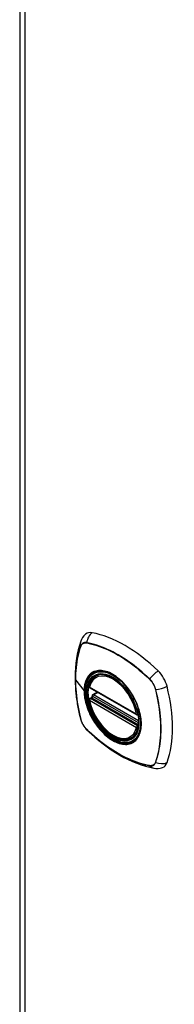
# Model space of a CAD drawing. Header units: inches. Extents: x 11 to 198, y 14 to 125.
# Tile 21 of 24: x 168.52 to 169.88, y 79.2 to 87.87. Entities that reach past the tile are written whole.
import ezdxf

# ---------------------------------------------------------------- set-up
doc = ezdxf.new("R2010")
doc.units = ezdxf.units.IN
doc.header["$MEASUREMENT"] = 0
doc.layers.add('Visible Edges(ANSI)', color=7, linetype='Continuous', lineweight=25)
doc.layers.add('Visible Tangent Edges(ANSI)', color=7, linetype='Continuous', lineweight=25)

msp = doc.modelspace()

# ---------------------------------------------------------------- linework, layer by layer
at = {"layer": 'Visible Edges(ANSI)'}
for p, q in [((168.5219, 99.3974), (168.5219, 65.5283)), ((169.1969, 82.0901), (169.2074, 82.0962)), ((169.1405, 81.9863), (169.5544, 81.7473)), ((169.1405, 81.8908), (169.1544, 81.8988)), ((169.16, 81.9104), (169.1596, 81.9129)), ((169.1654, 81.9248), (169.2063, 81.9483)), ((169.5099, 81.548), (169.5204, 81.5541))]:
    msp.add_line(p, q, dxfattribs=at)
at = {"layer": 'Visible Edges(ANSI)', "flags": 128}
for points in [[(169.1033, 82.4576), (169.0955, 82.4506), (169.0883, 82.4431), (169.0762, 82.4274), (169.0669, 82.4112), (169.0601, 82.3952)], [(169.0601, 82.3952), (169.0481, 82.3584), (169.0378, 82.3206), (169.0291, 82.2818), (169.022, 82.2421), (169.0165, 82.2016), (169.0127, 82.1603), (169.0104, 82.1182), (169.0096, 82.0755), (169.0103, 82.0321), (169.0126, 81.9882), (169.0164, 81.9437), (169.0216, 81.8988), (169.0283, 81.8535), (169.0364, 81.8079), (169.046, 81.762), (169.0569, 81.7159)], [(169.1349, 81.9993), (169.1391, 82.0141), (169.1443, 82.0281), (169.1506, 82.0412), (169.1579, 82.0533), (169.1662, 82.0643), (169.1755, 82.0742), (169.1858, 82.0828), (169.1969, 82.0901)], [(169.4495, 82.0102), (169.4682, 81.9879), (169.486, 81.9644), (169.5027, 81.9398), (169.5183, 81.9142), (169.5326, 81.888), (169.5455, 81.8612), (169.557, 81.8341), (169.5669, 81.8068)], [(169.1544, 81.8988), (169.1569, 81.9008), (169.159, 81.9039), (169.16, 81.9075), (169.16, 81.9104)], [(169.5099, 81.548), (169.4984, 81.5422), (169.4862, 81.5378), (169.4735, 81.5346), (169.4603, 81.5328), (169.4467, 81.5323), (169.4328, 81.5332), (169.4185, 81.5353), (169.4041, 81.5387), (169.3896, 81.5433), (169.3749, 81.5491), (169.3602, 81.556), (169.3455, 81.5641), (169.3308, 81.5733), (169.3163, 81.5834), (169.302, 81.5946), (169.2879, 81.6068), (169.2741, 81.6198), (169.2606, 81.6337), (169.2475, 81.6483), (169.2349, 81.6637), (169.2227, 81.6797), (169.2112, 81.6963), (169.2002, 81.7134), (169.1898, 81.731), (169.1802, 81.7489), (169.1712, 81.7672), (169.1631, 81.7856), (169.1557, 81.8042), (169.1491, 81.8228), (169.1435, 81.8415), (169.1387, 81.86), (169.1348, 81.8784)], [(169.0569, 81.7159), (169.0611, 81.7013), (169.0663, 81.6873), (169.0724, 81.6738), (169.0793, 81.6609), (169.0871, 81.6484), (169.0957, 81.6364), (169.1053, 81.6249), (169.1158, 81.6139)], [(169.1158, 81.6139), (169.1502, 81.5814), (169.1852, 81.5502), (169.2207, 81.5203), (169.2565, 81.4919), (169.2928, 81.4649), (169.3294, 81.4394), (169.3663, 81.4155), (169.4035, 81.3932), (169.4409, 81.3725), (169.4785, 81.3534), (169.5162, 81.3361), (169.554, 81.3206), (169.5919, 81.3069), (169.6299, 81.295), (169.6678, 81.2851), (169.7056, 81.2771)], [(169.7056, 81.2771), (169.723, 81.2749), (169.7416, 81.2749), (169.7613, 81.2775), (169.7713, 81.28), (169.7813, 81.2833)]]:
    msp.add_lwpolyline(points, dxfattribs=at)
at = {"layer": 'Visible Edges(ANSI)'}
for centre, start, end in [((169.1464, 81.9965), 166.55537, 240), ((169.1464, 81.8806), 120, 190.61096), ((169.1713, 81.9145), 120, 187.82827), ((169.5603, 81.7576), 240, 282.63436)]:
    msp.add_arc(centre, 0.0118, start, end, dxfattribs=at)
for centre, major_axis, start_param, end_param in [((169.2002, 82.3099), (-0.0886, 0.1534), 5.825423, 6.381985), ((169.451, 81.3129), (-0.6398, 1.1081), 5.170151, 5.825423), ((169.3463, 81.815), (0.1575, -0.2728), 2.363977, 7.060801), ((169.7019, 82.0203), (0.0886, -0.1534), 1.113034, 2.028558), ((168.9638, 82.1567), (-0.6398, 1.1081), 3.599355, 4.254627), ((169.7019, 81.441), (0.0886, -0.1534), 6.184386, 6.740947)]:
    msp.add_ellipse(centre, major_axis=major_axis, ratio=0.57735, start_param=start_param, end_param=end_param, dxfattribs=at)
msp.add_ellipse((169.3428, 81.813), major_axis=(0.1599, -0.277), ratio=0.57735, dxfattribs=at)
at = {"layer": 'Visible Tangent Edges(ANSI)'}
for p, q in [((168.5691, 65.4626), (168.5691, 99.3316)), ((169.0603, 82.3501), (169.0604, 82.3504)), ((169.1121, 82.3803), (169.1124, 82.3802)), ((169.0142, 82.0567), (169.0894, 81.9581)), ((169.6667, 82.0602), (169.667, 82.0599)), ((169.552, 81.7527), (169.138, 81.9917)), ((169.7187, 81.9703), (169.7188, 81.9699)), ((169.1464, 81.8902), (169.1578, 81.8968)), ((169.5603, 81.6513), (169.1464, 81.8902)), ((169.1578, 81.8968), (169.5678, 81.6601)), ((169.5688, 81.6771), (169.166, 81.9096)), ((169.1713, 81.9242), (169.2097, 81.9463)), ((169.5687, 81.6947), (169.1713, 81.9242)), ((169.138, 81.8758), (169.552, 81.6368)), ((169.0604, 81.7096), (169.0603, 81.71)), ((169.5672, 81.6553), (169.5603, 81.6513)), ((169.1124, 81.6198), (169.1121, 81.6201)), ((169.667, 81.2997), (169.6667, 81.2997)), ((169.7188, 81.3298), (169.7187, 81.3295))]:
    msp.add_line(p, q, dxfattribs=at)
at = {"layer": 'Visible Tangent Edges(ANSI)', "flags": 128}
for points in [[(169.0596, 82.3522), (169.0523, 82.3305), (169.0457, 82.3082), (169.0396, 82.2853), (169.0342, 82.2619), (169.0294, 82.2379), (169.0253, 82.2134), (169.0217, 82.1884), (169.0188, 82.1629), (169.0166, 82.137), (169.015, 82.1107), (169.0141, 82.0841), (169.0138, 82.0571), (169.0141, 82.0298), (169.0151, 82.002), (169.0167, 81.974), (169.0189, 81.9456), (169.0218, 81.9169), (169.0253, 81.8879), (169.0295, 81.8587), (169.0343, 81.8294), (169.0397, 81.7998), (169.0457, 81.7701), (169.0523, 81.7403), (169.0596, 81.7103)], [(169.0142, 82.0567), (169.0143, 82.0702), (169.0146, 82.0836), (169.015, 82.0969), (169.0155, 82.1101), (169.0163, 82.1233), (169.0171, 82.1363), (169.0182, 82.1492), (169.0194, 82.1621), (169.0208, 82.1748), (169.0223, 82.1874), (169.024, 82.1999), (169.0258, 82.2122), (169.0279, 82.2245), (169.03, 82.2366), (169.0324, 82.2486), (169.0348, 82.2604), (169.0375, 82.2722), (169.0403, 82.2837), (169.0432, 82.2952), (169.0463, 82.3065), (169.0496, 82.3176), (169.053, 82.3286), (169.0566, 82.3394), (169.0603, 82.3501)], [(169.1122, 82.3826), (169.1092, 82.3831), (169.1062, 82.3835), (169.1033, 82.3836), (169.1004, 82.3837), (169.0976, 82.3835), (169.0948, 82.3832), (169.0922, 82.3828), (169.0895, 82.3822), (169.087, 82.3814), (169.0845, 82.3805), (169.0821, 82.3794), (169.0798, 82.3782), (169.0775, 82.3768), (169.0754, 82.3752), (169.0733, 82.3735), (169.0714, 82.3717), (169.0695, 82.3697), (169.0678, 82.3676), (169.0662, 82.3654), (169.0646, 82.363), (169.0632, 82.3605), (169.0619, 82.3578), (169.0607, 82.3551), (169.0596, 82.3522)], [(169.0604, 82.3504), (169.0615, 82.3532), (169.0627, 82.3559), (169.064, 82.3584), (169.0654, 82.3609), (169.0669, 82.3632), (169.0685, 82.3654), (169.0703, 82.3674), (169.0721, 82.3693), (169.074, 82.3711), (169.076, 82.3728), (169.0781, 82.3743), (169.0803, 82.3756), (169.0825, 82.3768), (169.0849, 82.3779), (169.0873, 82.3788), (169.0898, 82.3796), (169.0924, 82.3802), (169.095, 82.3807), (169.0977, 82.381), (169.1005, 82.3811), (169.1033, 82.3812), (169.1062, 82.381), (169.1091, 82.3807), (169.1121, 82.3803)], [(169.6682, 82.0616), (169.6457, 82.0829), (169.6231, 82.1036), (169.6002, 82.1238), (169.5772, 82.1433), (169.554, 82.1622), (169.5307, 82.1804), (169.5072, 82.198), (169.4837, 82.2148), (169.4602, 82.231), (169.4366, 82.2464), (169.4131, 82.2611), (169.3895, 82.275), (169.366, 82.2882), (169.3425, 82.3007), (169.319, 82.3124), (169.2955, 82.3234), (169.2722, 82.3336), (169.2489, 82.343), (169.2258, 82.3516), (169.2028, 82.3594), (169.1799, 82.3664), (169.1572, 82.3726), (169.1346, 82.378), (169.1122, 82.3826)], [(169.1124, 82.3802), (169.1347, 82.3757), (169.1572, 82.3704), (169.1798, 82.3644), (169.2027, 82.3574), (169.2257, 82.3497), (169.2488, 82.3412), (169.272, 82.3319), (169.2953, 82.3218), (169.3187, 82.311), (169.3421, 82.2993), (169.3656, 82.2869), (169.3891, 82.2737), (169.4126, 82.2598), (169.4361, 82.2451), (169.4596, 82.2297), (169.4831, 82.2135), (169.5065, 82.1966), (169.5298, 82.1791), (169.5531, 82.1608), (169.5762, 82.1419), (169.5991, 82.1223), (169.6219, 82.1022), (169.6444, 82.0815), (169.6667, 82.0602)], [(169.0603, 81.71), (169.0566, 81.725), (169.053, 81.74), (169.0496, 81.7549), (169.0463, 81.7698), (169.0432, 81.7847), (169.0403, 81.7995), (169.0375, 81.8143), (169.0349, 81.8291), (169.0324, 81.8438), (169.03, 81.8584), (169.0279, 81.873), (169.0259, 81.8876), (169.024, 81.9021), (169.0223, 81.9165), (169.0208, 81.9309), (169.0194, 81.9452), (169.0182, 81.9595), (169.0171, 81.9736), (169.0163, 81.9877), (169.0155, 82.0017), (169.015, 82.0156), (169.0146, 82.0294), (169.0143, 82.0431), (169.0142, 82.0567)], [(169.1473, 82.1101), (169.1428, 82.1062), (169.1384, 82.1021), (169.1342, 82.0977), (169.1301, 82.0931), (169.1262, 82.0882), (169.1225, 82.0831), (169.119, 82.0778), (169.1157, 82.0723), (169.1126, 82.0666), (169.1096, 82.0606), (169.1069, 82.0545), (169.1043, 82.0481), (169.102, 82.0416), (169.0998, 82.0349), (169.0978, 82.0279), (169.0961, 82.0208), (169.0945, 82.0135), (169.0932, 82.006), (169.092, 81.9984), (169.0911, 81.9906), (169.0903, 81.9826), (169.0898, 81.9746), (169.0895, 81.9664), (169.0894, 81.9581)], [(169.0932, 81.9564), (169.0941, 81.98), (169.0967, 82.0025), (169.101, 82.0236), (169.1071, 82.0433), (169.1147, 82.0612), (169.124, 82.0775), (169.1349, 82.0919), (169.1472, 82.1044), (169.1608, 82.1147), (169.1758, 82.1229), (169.1919, 82.1289), (169.209, 82.1326), (169.2272, 82.1342), (169.2462, 82.1334), (169.2659, 82.1304), (169.2861, 82.1252), (169.3066, 82.1178), (169.3275, 82.1082), (169.3485, 82.0964), (169.3694, 82.0828), (169.39, 82.0672), (169.4103, 82.0499), (169.4301, 82.0309), (169.4493, 82.0103)], [(169.1806, 82.1294), (169.1791, 82.1288), (169.1776, 82.1282), (169.1761, 82.1275), (169.1746, 82.1269), (169.1732, 82.1262), (169.1717, 82.1255), (169.1703, 82.1248), (169.1688, 82.1241), (169.1674, 82.1234), (169.166, 82.1226), (169.1646, 82.1219), (169.1632, 82.1211), (169.1618, 82.1203), (169.1604, 82.1194), (169.1591, 82.1186), (169.1577, 82.1177), (169.1564, 82.1168), (169.1551, 82.1159), (169.1537, 82.115), (169.1524, 82.1141), (169.1511, 82.1131), (169.1499, 82.1121), (169.1486, 82.1112), (169.1473, 82.1101)], [(169.5024, 81.9435), (169.491, 81.9605), (169.4791, 81.9769), (169.4667, 81.9929), (169.4539, 82.0082), (169.4407, 82.0229), (169.4272, 82.037), (169.4134, 82.0502), (169.3994, 82.0627), (169.3852, 82.0743), (169.3709, 82.085), (169.3564, 82.0948), (169.3418, 82.1037), (169.3272, 82.1117), (169.3126, 82.1186), (169.2982, 82.1245), (169.2839, 82.1293), (169.2698, 82.1331), (169.256, 82.1358), (169.2424, 82.1374), (169.2292, 82.138), (169.2163, 82.1374), (169.2039, 82.1358), (169.192, 82.1331), (169.1806, 82.1294)], [(169.667, 82.0599), (169.67, 82.0569), (169.6729, 82.0538), (169.6758, 82.0506), (169.6786, 82.0474), (169.6813, 82.044), (169.6841, 82.0406), (169.6867, 82.0371), (169.6893, 82.0335), (169.6918, 82.0299), (169.6942, 82.0261), (169.6965, 82.0224), (169.6988, 82.0185), (169.701, 82.0146), (169.7031, 82.0107), (169.7051, 82.0068), (169.707, 82.0028), (169.7088, 81.9987), (169.7106, 81.9947), (169.7122, 81.9906), (169.7137, 81.9866), (169.7151, 81.9825), (169.7164, 81.9784), (169.7176, 81.9744), (169.7187, 81.9703)], [(169.7208, 81.9704), (169.7198, 81.9745), (169.7186, 81.9787), (169.7173, 81.9828), (169.7159, 81.987), (169.7143, 81.9912), (169.7127, 81.9953), (169.711, 81.9994), (169.7091, 82.0035), (169.7072, 82.0076), (169.7051, 82.0117), (169.703, 82.0157), (169.7007, 82.0196), (169.6984, 82.0236), (169.696, 82.0274), (169.6935, 82.0312), (169.691, 82.0349), (169.6883, 82.0386), (169.6856, 82.0422), (169.6829, 82.0456), (169.68, 82.049), (169.6771, 82.0523), (169.6742, 82.0555), (169.6712, 82.0586), (169.6682, 82.0616)], [(169.7188, 81.9699), (169.7261, 81.94), (169.7328, 81.9101), (169.7388, 81.8805), (169.7443, 81.851), (169.7491, 81.8217), (169.7533, 81.7926), (169.7568, 81.7638), (169.7597, 81.7352), (169.762, 81.7069), (169.7636, 81.6789), (169.7646, 81.6512), (169.7649, 81.6239), (169.7646, 81.5969), (169.7637, 81.5703), (169.7621, 81.5441), (169.7598, 81.5183), (169.7569, 81.4929), (169.7534, 81.468), (169.7492, 81.4436), (169.7443, 81.4197), (169.7389, 81.3963), (169.7328, 81.3736), (169.7261, 81.3514), (169.7188, 81.3298)], [(169.7208, 81.3285), (169.728, 81.3502), (169.7347, 81.3725), (169.7407, 81.3953), (169.746, 81.4188), (169.7508, 81.4428), (169.7549, 81.4673), (169.7584, 81.4923), (169.7613, 81.5178), (169.7635, 81.5436), (169.7651, 81.5699), (169.766, 81.5966), (169.7663, 81.6236), (169.766, 81.651), (169.765, 81.6787), (169.7634, 81.7068), (169.7612, 81.7351), (169.7583, 81.7638), (169.7548, 81.7927), (169.7507, 81.8218), (169.746, 81.8512), (169.7406, 81.8808), (169.7346, 81.9105), (169.728, 81.9404), (169.7208, 81.9704)], [(169.0894, 81.9581), (169.0895, 81.9496), (169.0898, 81.9411), (169.0904, 81.9324), (169.0911, 81.9236), (169.092, 81.9147), (169.0932, 81.9057), (169.0945, 81.8966), (169.0961, 81.8875), (169.0979, 81.8783), (169.0998, 81.8691), (169.102, 81.8598), (169.1043, 81.8505), (169.1069, 81.8412), (169.1096, 81.8318), (169.1126, 81.8225), (169.1157, 81.813), (169.1191, 81.8036), (169.1226, 81.7942), (169.1263, 81.7848), (169.1301, 81.7755), (169.1342, 81.7662), (169.1384, 81.7569), (169.1428, 81.7477), (169.1473, 81.7385)], [(169.5669, 81.8068), (169.5804, 81.7588), (169.5886, 81.7122), (169.5912, 81.6679), (169.5883, 81.6266), (169.5799, 81.5896), (169.5662, 81.5575), (169.5474, 81.531), (169.5242, 81.511), (169.497, 81.4978), (169.4663, 81.4915), (169.4328, 81.4924), (169.3972, 81.5004), (169.3604, 81.5154), (169.323, 81.5371), (169.2862, 81.5647), (169.2507, 81.5979), (169.2171, 81.636), (169.1863, 81.6779), (169.1592, 81.7227), (169.1361, 81.7696), (169.1176, 81.8176), (169.1042, 81.8653), (169.096, 81.912), (169.0932, 81.9564)], [(169.1542, 81.8987), (169.1542, 81.8987), (169.1541, 81.8986), (169.1541, 81.8986), (169.1541, 81.8985), (169.1541, 81.8985), (169.1542, 81.8984), (169.1542, 81.8984), (169.1542, 81.8984), (169.1543, 81.8983), (169.1544, 81.8983), (169.1544, 81.8982), (169.1545, 81.8982), (169.1546, 81.8981), (169.1547, 81.8981), (169.1548, 81.898), (169.1549, 81.898), (169.1551, 81.8979), (169.1552, 81.8978), (169.1554, 81.8978), (169.1555, 81.8977), (169.1557, 81.8977), (169.1559, 81.8976), (169.1561, 81.8975), (169.1563, 81.8975)], [(169.1544, 81.8988), (169.1544, 81.8988), (169.1543, 81.8988), (169.1543, 81.8988), (169.1543, 81.8988), (169.1543, 81.8988), (169.1543, 81.8988), (169.1543, 81.8988), (169.1543, 81.8988), (169.1543, 81.8988), (169.1543, 81.8988), (169.1543, 81.8988), (169.1543, 81.8988), (169.1543, 81.8988), (169.1542, 81.8988), (169.1542, 81.8988), (169.1542, 81.8987), (169.1542, 81.8987), (169.1542, 81.8987), (169.1542, 81.8987), (169.1542, 81.8987), (169.1542, 81.8987), (169.1542, 81.8987), (169.1542, 81.8987), (169.1542, 81.8987)], [(169.1563, 81.8975), (169.1563, 81.8974), (169.1564, 81.8974), (169.1565, 81.8974), (169.1565, 81.8974), (169.1566, 81.8974), (169.1566, 81.8973), (169.1567, 81.8973), (169.1568, 81.8973), (169.1568, 81.8973), (169.1569, 81.8972), (169.157, 81.8972), (169.157, 81.8972), (169.1571, 81.8971), (169.1571, 81.8971), (169.1572, 81.8971), (169.1573, 81.8971), (169.1573, 81.897), (169.1574, 81.897), (169.1574, 81.897), (169.1575, 81.8969), (169.1576, 81.8969), (169.1576, 81.8969), (169.1577, 81.8968), (169.1578, 81.8968)], [(169.16, 81.9118), (169.16, 81.9118), (169.16, 81.9117), (169.16, 81.9117), (169.16, 81.9116), (169.16, 81.9116), (169.16, 81.9115), (169.16, 81.9115), (169.1599, 81.9114), (169.1599, 81.9114), (169.1599, 81.9113), (169.1599, 81.9112), (169.1599, 81.9112), (169.1599, 81.9111), (169.1599, 81.9111), (169.1599, 81.911), (169.1599, 81.9109), (169.1599, 81.9109), (169.1599, 81.9108), (169.1599, 81.9108), (169.16, 81.9107), (169.16, 81.9106), (169.16, 81.9106), (169.16, 81.9105), (169.16, 81.9104)], [(169.1631, 81.9112), (169.1629, 81.9112), (169.1627, 81.9113), (169.1625, 81.9114), (169.1623, 81.9114), (169.1622, 81.9115), (169.162, 81.9115), (169.1618, 81.9116), (169.1617, 81.9116), (169.1615, 81.9116), (169.1614, 81.9117), (169.1612, 81.9117), (169.1611, 81.9117), (169.161, 81.9118), (169.1609, 81.9118), (169.1607, 81.9118), (169.1606, 81.9118), (169.1605, 81.9118), (169.1604, 81.9118), (169.1604, 81.9118), (169.1603, 81.9118), (169.1602, 81.9118), (169.1601, 81.9118), (169.1601, 81.9118), (169.16, 81.9118)], [(169.166, 81.9096), (169.1659, 81.9097), (169.1658, 81.9098), (169.1656, 81.9099), (169.1655, 81.9099), (169.1654, 81.91), (169.1653, 81.9101), (169.1651, 81.9101), (169.165, 81.9102), (169.1649, 81.9103), (169.1648, 81.9103), (169.1647, 81.9104), (169.1645, 81.9105), (169.1644, 81.9105), (169.1643, 81.9106), (169.1642, 81.9106), (169.164, 81.9107), (169.1639, 81.9108), (169.1638, 81.9108), (169.1637, 81.9109), (169.1636, 81.9109), (169.1634, 81.911), (169.1633, 81.9111), (169.1632, 81.9111), (169.1631, 81.9112)], [(169.5357, 81.8859), (169.5344, 81.8884), (169.5331, 81.8908), (169.5319, 81.8933), (169.5306, 81.8957), (169.5293, 81.8982), (169.5279, 81.9006), (169.5266, 81.9031), (169.5253, 81.9055), (169.5239, 81.9079), (169.5226, 81.9103), (169.5212, 81.9127), (169.5198, 81.9152), (169.5184, 81.9176), (169.517, 81.9199), (169.5156, 81.9223), (169.5142, 81.9247), (169.5127, 81.9271), (169.5113, 81.9295), (169.5098, 81.9318), (169.5084, 81.9342), (169.5069, 81.9365), (169.5054, 81.9389), (169.5039, 81.9412), (169.5024, 81.9435)], [(169.5357, 81.5143), (169.5446, 81.5223), (169.5529, 81.5314), (169.5606, 81.5413), (169.5675, 81.5522), (169.5737, 81.5639), (169.579, 81.5765), (169.5836, 81.5899), (169.5874, 81.604), (169.5903, 81.6187), (169.5924, 81.6341), (169.5937, 81.6502), (169.5941, 81.6668), (169.5937, 81.6839), (169.5924, 81.7013), (169.5903, 81.7191), (169.5873, 81.7372), (169.5835, 81.7557), (169.5789, 81.7743), (169.5735, 81.793), (169.5674, 81.8118), (169.5605, 81.8305), (169.5529, 81.8491), (169.5446, 81.8676), (169.5357, 81.8859)], [(169.0596, 81.7103), (169.0607, 81.7062), (169.0619, 81.702), (169.0632, 81.6979), (169.0646, 81.6937), (169.0662, 81.6896), (169.0678, 81.6854), (169.0695, 81.6813), (169.0714, 81.6772), (169.0733, 81.6731), (169.0754, 81.6691), (169.0775, 81.6651), (169.0798, 81.6611), (169.0821, 81.6572), (169.0845, 81.6533), (169.087, 81.6495), (169.0895, 81.6458), (169.0922, 81.6422), (169.0949, 81.6386), (169.0976, 81.6351), (169.1004, 81.6317), (169.1033, 81.6284), (169.1062, 81.6252), (169.1092, 81.6221), (169.1122, 81.6191)], [(169.1121, 81.6201), (169.1091, 81.623), (169.1062, 81.6261), (169.1033, 81.6293), (169.1005, 81.6325), (169.0977, 81.6359), (169.095, 81.6393), (169.0924, 81.6428), (169.0898, 81.6464), (169.0873, 81.6501), (169.0849, 81.6538), (169.0825, 81.6576), (169.0803, 81.6614), (169.0781, 81.6653), (169.076, 81.6692), (169.074, 81.6732), (169.0721, 81.6772), (169.0703, 81.6812), (169.0685, 81.6852), (169.0669, 81.6893), (169.0654, 81.6934), (169.064, 81.6974), (169.0627, 81.7015), (169.0615, 81.7056), (169.0604, 81.7096)], [(169.1473, 81.7385), (169.1486, 81.7361), (169.1498, 81.7336), (169.1511, 81.7311), (169.1524, 81.7287), (169.1537, 81.7262), (169.155, 81.7238), (169.1564, 81.7214), (169.1577, 81.7189), (169.1591, 81.7165), (169.1604, 81.7141), (169.1618, 81.7117), (169.1632, 81.7093), (169.1646, 81.7069), (169.166, 81.7045), (169.1674, 81.7021), (169.1688, 81.6997), (169.1703, 81.6973), (169.1717, 81.6949), (169.1732, 81.6926), (169.1746, 81.6902), (169.1761, 81.6879), (169.1776, 81.6856), (169.1791, 81.6832), (169.1806, 81.6809)], [(169.1806, 81.6809), (169.192, 81.664), (169.204, 81.6476), (169.2165, 81.6317), (169.2293, 81.6164), (169.2426, 81.6017), (169.2562, 81.5877), (169.27, 81.5744), (169.284, 81.562), (169.2982, 81.5505), (169.3127, 81.5397), (169.3272, 81.5299), (169.3418, 81.521), (169.3564, 81.513), (169.3709, 81.5061), (169.3853, 81.5002), (169.3996, 81.4954), (169.4136, 81.4916), (169.4274, 81.4889), (169.4409, 81.4872), (169.4541, 81.4866), (169.4669, 81.4871), (169.4792, 81.4887), (169.4911, 81.4914), (169.5024, 81.4951)], [(169.1122, 81.6191), (169.1346, 81.5978), (169.1572, 81.577), (169.1801, 81.5569), (169.2031, 81.5373), (169.2262, 81.5184), (169.2495, 81.5002), (169.2729, 81.4826), (169.2964, 81.4657), (169.3199, 81.4495), (169.3435, 81.4341), (169.367, 81.4194), (169.3905, 81.4055), (169.4141, 81.3923), (169.4376, 81.3798), (169.4611, 81.3681), (169.4846, 81.3571), (169.508, 81.347), (169.5312, 81.3376), (169.5544, 81.329), (169.5775, 81.3212), (169.6004, 81.3142), (169.6232, 81.308), (169.6458, 81.3027), (169.6682, 81.2981)], [(169.6667, 81.2997), (169.6444, 81.3042), (169.6219, 81.3095), (169.5993, 81.3156), (169.5765, 81.3225), (169.5535, 81.3302), (169.5304, 81.3387), (169.5072, 81.348), (169.4839, 81.3581), (169.4605, 81.369), (169.4371, 81.3807), (169.4136, 81.3931), (169.3901, 81.4063), (169.3666, 81.4202), (169.3431, 81.4349), (169.3196, 81.4503), (169.2961, 81.4665), (169.2727, 81.4833), (169.2493, 81.5009), (169.2261, 81.5192), (169.203, 81.5381), (169.18, 81.5576), (169.1573, 81.5778), (169.1347, 81.5985), (169.1124, 81.6198)], [(169.5024, 81.4951), (169.5039, 81.4957), (169.5054, 81.4963), (169.5069, 81.4969), (169.5084, 81.4976), (169.5098, 81.4982), (169.5113, 81.4989), (169.5127, 81.4996), (169.5142, 81.5003), (169.5156, 81.5011), (169.517, 81.5018), (169.5184, 81.5026), (169.5198, 81.5034), (169.5212, 81.5042), (169.5225, 81.505), (169.5239, 81.5059), (169.5253, 81.5067), (169.5266, 81.5076), (169.5279, 81.5085), (169.5293, 81.5094), (169.5306, 81.5104), (169.5319, 81.5113), (169.5331, 81.5123), (169.5344, 81.5133), (169.5357, 81.5143)], [(169.7187, 81.3295), (169.7176, 81.3267), (169.7164, 81.3241), (169.7151, 81.3215), (169.7137, 81.3191), (169.7122, 81.3168), (169.7106, 81.3146), (169.7088, 81.3125), (169.707, 81.3106), (169.7051, 81.3088), (169.7031, 81.3072), (169.701, 81.3057), (169.6988, 81.3043), (169.6965, 81.3031), (169.6942, 81.302), (169.6918, 81.3011), (169.6893, 81.3003), (169.6867, 81.2997), (169.6841, 81.2993), (169.6814, 81.2989), (169.6786, 81.2988), (169.6758, 81.2988), (169.6729, 81.2989), (169.67, 81.2992), (169.667, 81.2997)], [(169.6682, 81.2981), (169.6712, 81.2976), (169.6742, 81.2973), (169.6771, 81.2971), (169.68, 81.2971), (169.6829, 81.2972), (169.6856, 81.2975), (169.6883, 81.298), (169.691, 81.2986), (169.6935, 81.2993), (169.696, 81.3003), (169.6984, 81.3014), (169.7007, 81.3026), (169.703, 81.304), (169.7051, 81.3055), (169.7072, 81.3072), (169.7091, 81.309), (169.7109, 81.311), (169.7127, 81.3131), (169.7143, 81.3154), (169.7159, 81.3177), (169.7173, 81.3202), (169.7186, 81.3229), (169.7198, 81.3256), (169.7208, 81.3285)]]:
    msp.add_lwpolyline(points, dxfattribs=at)
at = {"layer": 'Visible Tangent Edges(ANSI)'}
for centre, major_axis, ratio, start_param, end_param in [((169.198, 82.371), (-0.0215, -0.1161), 0.732433, 3.838794, 4.748151), ((169.1714, 82.3557), (-0.1113, 0.0395), 0.732433, 0, 0.489359), ((169.0689, 82.3525), (0.00929, -0.00325), 0.728939, 3.628045, 3.868691), ((169.1194, 82.3816), (-0.00187, -0.00966), 0.73228, 4.754378, 4.995024), ((169.3453, 81.8144), (-0.1732, 0.3), 0.57735, 5.055237, 10.652726), ((169.345, 81.8143), (-0.1506, 0.2608), 0.57735, 4.164956, 6.830618), ((169.3534, 81.8191), (-0.1565, 0.2711), 0.57735, 6.166197, 6.283185), ((169.6731, 82.062), (-0.00681, -0.0071), 0.362844, 5.090715, 5.331361), ((169.7271, 82.0656), (-0.0822, -0.0848), 0.360844, 4.183447, 5.092804), ((169.1464, 81.9965), (-0.0115, 0.0027), 0.697177, 0, 0.936254), ((169.1464, 81.9965), (-0.0059, -0.0102), 0.57735, 5.497787, 6.283185), ((169.7236, 81.9745), (-0.00956, -0.00235), 0.362844, 0.951824, 1.19247), ((169.7537, 82.0195), (-0.1145, -0.0288), 0.360844, 1.190381, 2.099738), ((169.0939, 81.9592), (0.00492, 0), 0.57735, 3.5561, 4.570492), ((169.1464, 81.8806), (-0.0059, -0.0102), 0.57735, 3.926991, 5.497787), ((169.1464, 81.8806), (-0.0059, 0.0102), 0.57735, 5.497787, 6.283185), ((169.1487, 81.9091), (0.0018, -0.0117), 0.983841, 0.332621, 1.648576), ((169.1548, 81.9078), (0.0039, 0.0112), 0.653911, 3.808835, 5.235416), ((169.1578, 81.9064), (0.0059, 0.0102), 0.57735, 3.926991, 5.335914), ((169.1713, 81.9145), (-0.0117, -0.0016), 0.470841, 0, 0.203742), ((169.1713, 81.9145), (-0.0059, -0.0102), 0.57735, 3.926991, 5.351326), ((169.1713, 81.9145), (-0.0059, 0.0102), 0.57735, 5.497787, 6.283185), ((169.1464, 81.8806), (-0.0116, -0.0022), 0.424984, 0, 0.691657), ((169.345, 81.8143), (0.1506, -0.2608), 0.57735, 4.164956, 6.830618), ((169.1714, 81.7447), (-0.1145, -0.0288), 0.360844, 0, 0.144706), ((169.0689, 81.7131), (-0.00955, -0.00239), 0.366185, 0.145032, 0.385678), ((169.5603, 81.7576), (-0.0059, -0.0102), 0.57735, 5.497787, 6.283185), ((169.5603, 81.7576), (-0.0116, -0.0022), 0.424984, 0.691657, 1.603666), ((169.5603, 81.6416), (0.0059, 0.0102), 0.57735, 0.785398, 2.356194), ((169.5603, 81.6416), (0.0115, -0.0027), 0.697177, 4.077847, 5.160757), ((169.5603, 81.6416), (0.0059, -0.0102), 0.57735, 1.624298, 2.356194), ((169.1194, 81.6257), (-0.00685, -0.00707), 0.366185, 5.897507, 6.138153), ((169.198, 81.6987), (-0.0822, -0.0848), 0.360844, 6.13848, 6.283185), ((169.3534, 81.8191), (0.1565, -0.2711), 0.57735, 0, 0.116988), ((169.6731, 81.306), (-0.00183, -0.00967), 0.728939, 5.556087, 5.796733), ((169.7271, 81.3932), (-0.0215, -0.1161), 0.732433, 5.793826, 6.283185), ((169.7236, 81.3352), (-0.0093, 0.00321), 0.73228, 1.288161, 1.528808), ((169.7537, 81.4086), (0.1113, -0.0395), 0.732433, 4.676627, 5.585984)]:
    msp.add_ellipse(centre, major_axis=major_axis, ratio=ratio, start_param=start_param, end_param=end_param, dxfattribs=at)
for centre, major_axis in [((169.3459, 81.8148), (-0.1711, 0.2964)), ((169.3429, 81.813), (0.1627, -0.2818)), ((169.3428, 81.813), (-0.1621, 0.2808))]:
    msp.add_ellipse(centre, major_axis=major_axis, ratio=0.57735, dxfattribs=at)

doc.saveas('drawing.dxf')
